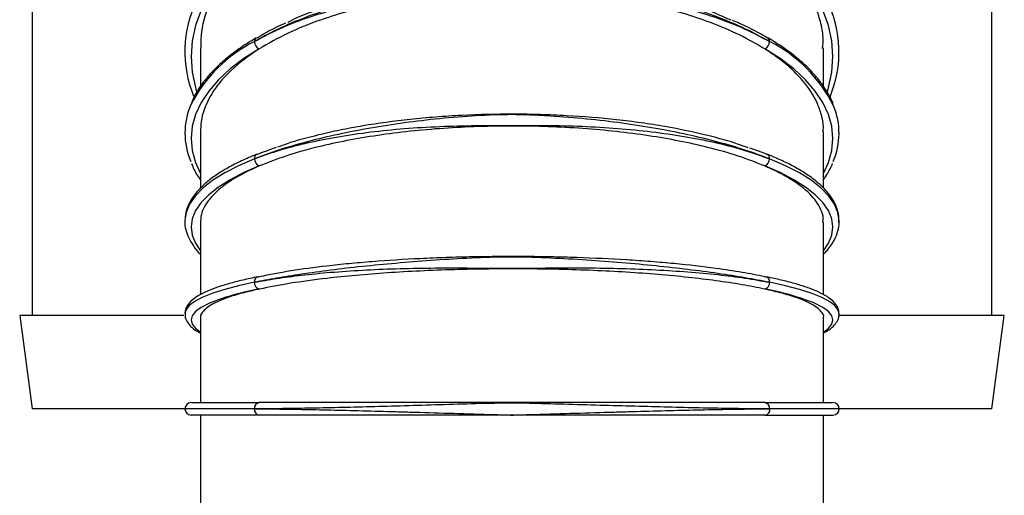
# Model space of a CAD drawing. Header units: millimetres. Extents: x -5615 to -1538, y -2875 to 747.
# Tile 9 of 23: x -3364 to -3206, y -745 to -668. Entities that reach past the tile are written whole.
import ezdxf

# ---------------------------------------------------------------- set-up
doc = ezdxf.new("R2010")
doc.units = ezdxf.units.MM

msp = doc.modelspace()

# ---------------------------------------------------------------- linework, layer by layer
at = {"color": 7, "linetype": 'Continuous', "lineweight": 30}
for p, q in [((-3361.75, -532.68), (-3361.75, -715.68)), ((-3207.75, -715.68), (-3207.75, -532.68)), ((-3243.72, -671.13), (-3243.7, -671.14)), ((-3334.75, -672.71), (-3334.75, -678.85)), ((-3234.75, -678.92), (-3234.75, -672.71)), ((-3334.75, -686.17), (-3334.75, -695.22)), ((-3234.75, -695.21), (-3234.75, -686.17)), ((-3243.85, -689.8), (-3243.83, -689.81)), ((-3334.75, -700.73), (-3334.75, -712.33)), ((-3234.75, -712.35), (-3234.75, -700.73)), ((-3363.75, -715.68), (-3361.75, -730.68)), ((-3337.39, -715.68), (-3363.75, -715.68)), ((-3205.75, -715.68), (-3232.28, -715.68)), ((-3207.75, -730.68), (-3205.75, -715.68)), ((-3334.75, -716.02), (-3334.75, -729.68)), ((-3234.75, -729.67), (-3234.75, -716.02)), ((-3336.25, -729.68), (-3325.3, -729.68)), ((-3244.2, -729.68), (-3233.25, -729.68)), ((-3337.25, -730.68), (-3361.75, -730.68)), ((-3326.13, -730.68), (-3326.09, -730.68)), ((-3243.38, -730.68), (-3243.41, -730.68)), ((-3207.75, -730.68), (-3232.25, -730.68)), ((-3325.34, -731.68), (-3336.25, -731.68)), ((-3334.75, -731.68), (-3334.75, -751.92)), ((-3284.75, -731.68), (-3325.34, -731.68)), ((-3244.16, -731.68), (-3284.75, -731.68)), ((-3244.16, -731.68), (-3233.25, -731.68)), ((-3234.75, -751.92), (-3234.75, -731.68))]:
    msp.add_line(p, q, dxfattribs=at)
at = {"color": 8, "linetype": 'Continuous', "lineweight": 30}
for p, q in [((-3326.13, -730.68), (-3337.25, -730.68)), ((-3232.25, -730.68), (-3243.38, -730.68))]:
    msp.add_line(p, q, dxfattribs=at)
at = {"color": 8, "linetype": 'Continuous', "lineweight": 30, "flags": 128}
for points in [[(-3325.3, -655.52), (-3327.79, -657.55), (-3329.98, -659.7), (-3331.86, -661.95), (-3333.42, -664.28), (-3334.65, -666.68), (-3335.53, -669.13), (-3336.07, -671.61), (-3336.25, -674.12), (-3336.08, -676.62), (-3335.56, -679.11), (-3335.36, -679.79)], [(-3234.15, -679.8), (-3233.94, -679.11), (-3233.42, -676.62), (-3233.25, -674.12), (-3233.44, -671.61), (-3233.97, -669.13), (-3234.86, -666.68), (-3236.08, -664.28), (-3237.64, -661.95), (-3239.52, -659.7), (-3241.71, -657.55), (-3244.2, -655.52)], [(-3325.3, -672.89), (-3327.79, -674.46), (-3329.98, -676.12), (-3331.86, -677.86), (-3333.42, -679.66), (-3334.65, -681.51), (-3335.53, -683.4), (-3336.07, -685.32), (-3336.25, -687.26), (-3336.08, -689.19), (-3335.56, -691.11), (-3334.75, -692.91)], [(-3234.75, -692.91), (-3233.94, -691.11), (-3233.42, -689.19), (-3233.25, -687.26), (-3233.44, -685.32), (-3233.97, -683.4), (-3234.86, -681.51), (-3236.08, -679.66), (-3237.64, -677.86), (-3239.52, -676.12), (-3241.71, -674.46), (-3244.2, -672.89)], [(-3326.09, -690.55), (-3328.63, -691.64), (-3330.86, -692.79), (-3332.78, -693.99), (-3334.37, -695.24), (-3335.62, -696.53), (-3336.52, -697.84), (-3337.06, -699.17), (-3337.25, -700.45)], [(-3325.3, -691.69), (-3327.79, -692.76), (-3329.98, -693.89), (-3331.86, -695.07), (-3333.42, -696.3), (-3334.65, -697.56), (-3335.53, -698.84), (-3336.07, -700.15), (-3336.25, -701.47), (-3336.08, -702.78), (-3335.56, -704.09), (-3334.75, -705.31)], [(-3234.75, -705.31), (-3233.94, -704.09), (-3233.42, -702.78), (-3233.25, -701.47), (-3233.44, -700.15), (-3233.97, -698.84), (-3234.86, -697.56), (-3236.08, -696.3), (-3237.64, -695.07), (-3239.52, -693.89), (-3241.71, -692.76), (-3244.2, -691.69)], [(-3232.26, -700.74), (-3232.25, -700.52), (-3232.44, -699.17), (-3232.99, -697.84), (-3233.89, -696.53), (-3235.14, -695.24), (-3236.73, -693.99), (-3238.64, -692.79), (-3240.88, -691.64), (-3243.41, -690.55)], [(-3326.09, -710.36), (-3328.63, -710.91), (-3330.86, -711.5), (-3332.78, -712.11), (-3334.37, -712.74), (-3335.62, -713.39), (-3336.52, -714.05), (-3337.06, -714.73), (-3337.25, -715.41), (-3337.25, -715.42)], [(-3232.25, -715.43), (-3232.25, -715.41), (-3232.44, -714.73), (-3232.99, -714.05), (-3233.89, -713.39), (-3235.14, -712.74), (-3236.73, -712.11), (-3238.64, -711.5), (-3240.88, -710.91), (-3243.41, -710.36)], [(-3333.01, -713.6), (-3333.42, -713.78), (-3334.65, -714.42), (-3335.53, -715.07), (-3336.07, -715.73), (-3336.25, -716.4), (-3336.08, -717.06), (-3335.56, -717.72), (-3334.75, -718.34)], [(-3234.75, -718.34), (-3233.94, -717.72), (-3233.42, -717.06), (-3233.25, -716.4), (-3233.44, -715.73), (-3233.97, -715.07), (-3234.86, -714.42), (-3236.08, -713.78), (-3236.44, -713.62)]]:
    msp.add_lwpolyline(points, dxfattribs=at)
at = {"color": 7, "linetype": 'Continuous', "lineweight": 30, "flags": 128}
for points in [[(-3325.5, -709.48), (-3325.46, -709.47), (-3325.3, -709.47)], [(-3244.2, -709.47), (-3244.05, -709.47), (-3244, -709.48)]]:
    msp.add_lwpolyline(points, dxfattribs=at)
at = {"color": 7, "linetype": 'Continuous', "lineweight": 30}
for centre, radius, start, end in [((-3318.41, -673.36), 18.83, 154.1468, 202.1722), ((-3251.2, -673.36), 18.92, 337.5601, 25.9903), ((-3325.46, -671.67), 0.636, 122.5934, 184.7606), ((-3324.8, -671.7), 1.3, 180.9294, 246.9119), ((-3244.71, -671.7), 1.3, 293.0873, 359.0694), ((-3325.86, -686.41), 11.38, 156.432, 203.5946), ((-3243.63, -686.41), 11.36, 336.4029, 22.5564), ((-3324.92, -690.58), 1.17, 178.3958, 250.7978), ((-3244.59, -690.58), 1.17, 289.2016, 1.6028), ((-3325.05, -710.43), 1.04, 176.0916, 255.8925), ((-3244.45, -710.43), 1.04, 284.1071, 3.9068), ((-3318.06, -752.25), 41.44, 100.0693, 111.1476), ((-3251.39, -752), 41.19, 68.7162, 79.9508), ((-3336.25, -730.68), 1, 90, 180), ((-3325.18, -730.58), 0.913, 97.5976, 185.9707), ((-3244.32, -730.58), 0.913, 354.0312, 82.4026), ((-3233.25, -730.68), 1, 0, 90), ((-3336.25, -730.68), 1, 180, 270), ((-3325.22, -730.77), 0.913, 174.0501, 262.4322), ((-3244.28, -730.77), 0.913, 277.5649, 5.9549), ((-3233.25, -730.68), 1, 270, 0)]:
    msp.add_arc(centre, radius, start, end, dxfattribs=at)
at = {"color": 8, "linetype": 'Continuous', "lineweight": 30}
for centre, radius, start, end in [((-3244.06, -671.67), 0.649, 355.8962, 56.1172), ((-3315.67, -692.39), 23.15, 116.7582, 152.9466), ((-3253.74, -692.26), 22.99, 26.3561, 63.3125), ((-3325.35, -690.48), 0.749, 115.26, 184.9498), ((-3244.16, -690.48), 0.751, 355.1214, 64.1205), ((-3325.27, -710.27), 0.824, 106.0559, 186.401), ((-3244.26, -710.29), 0.855, 355.3164, 72.2294)]:
    msp.add_arc(centre, radius, start, end, dxfattribs=at)
at = {"color": 7, "linetype": 'Continuous', "lineweight": 30}
for points, knots in [([(-3325.3, -655.52), (-3326, -656.11), (-3328.26, -658.05), (-3330.69, -660.92), (-3332.59, -664.03), (-3334, -667.23), (-3334.74, -670.16), (-3334.71, -672.26), (-3334.71, -672.73)], [0, 0, 0, 0, 0.117722, 0.383421, 0.520245, 0.657071, 0.922778, 1, 1, 1, 1]), ([(-3234.91, -672.81), (-3234.86, -672.21), (-3234.74, -670.78), (-3235.23, -668.51), (-3236.23, -665.26), (-3237.98, -662.1), (-3240.36, -659.11), (-3242.27, -657.15), (-3243.64, -655.99), (-3244.2, -655.52)], [0, 0, 0, 0, 0.097193, 0.233403, 0.36961, 0.634096, 0.770299, 0.906499, 1, 1, 1, 1]), ([(-3243.41, -671.72), (-3244.7, -671.02), (-3247.24, -669.63), (-3251.68, -667.77), (-3256.48, -666.11), (-3261.63, -664.68), (-3267.09, -663.5), (-3272.76, -662.6), (-3277.92, -662.05), (-3281.88, -661.81), (-3283.98, -661.76), (-3285.2, -661.76), (-3287.67, -661.8), (-3292.01, -662.06), (-3297.81, -662.74), (-3303.44, -663.7), (-3308.82, -664.92), (-3313.91, -666.39), (-3318.5, -668.03), (-3322.61, -669.81), (-3324.93, -671.08), (-3326.09, -671.72)], [0, 0, 0, 0, 0.06292, 0.124897, 0.187073, 0.24905, 0.311032, 0.373212, 0.435194, 0.475811, 0.498586, 0.501165, 0.514402, 0.576314, 0.638426, 0.700341, 0.762093, 0.824042, 0.885793, 0.942897, 1, 1, 1, 1]), ([(-3249.6, -668.3), (-3250.66, -667.82), (-3253.71, -666.46), (-3258.47, -665.01), (-3263.44, -663.82), (-3268.63, -662.84), (-3274.07, -662.15), (-3279.64, -661.78), (-3285.25, -661.63), (-3290.89, -661.8), (-3296.41, -662.29), (-3301.82, -662.99), (-3307.01, -663.99), (-3311.88, -665.28), (-3316.11, -666.67), (-3319.15, -667.77), (-3320.7, -668.62), (-3320.74, -668.64)], [0, 0, 0, 0, 0.056781, 0.161633, 0.215629, 0.269624, 0.374474, 0.428468, 0.482462, 0.58731, 0.641304, 0.695298, 0.800146, 0.854139, 0.908132, 0.998013, 1, 1, 1, 1]), ([(-3326.09, -671.72), (-3324.93, -671.09), (-3322.61, -669.83), (-3318.5, -668.16), (-3313.91, -666.68), (-3308.82, -665.44), (-3303.44, -664.47), (-3297.81, -663.82), (-3292.01, -663.46), (-3287.58, -663.39), (-3283.11, -663.4), (-3278.63, -663.39), (-3272.76, -663.72), (-3267.09, -664.33), (-3261.63, -665.24), (-3256.48, -666.44), (-3251.68, -667.92), (-3247.24, -669.66), (-3244.7, -671.03), (-3243.41, -671.72)], [0, 0, 0, 0, 0.0571051, 0.1142099, 0.1759634, 0.2379124, 0.2996663, 0.3615833, 0.4236969, 0.4856111, 0.5014264, 0.5647947, 0.6267788, 0.6889599, 0.7509435, 0.8129227, 0.8751, 0.9370786, 1, 1, 1, 1]), ([(-3244.2, -672.89), (-3245.51, -672.13), (-3248.12, -670.61), (-3252.62, -668.71), (-3257.35, -667.13), (-3262.23, -665.85), (-3267.39, -664.83), (-3272.78, -664.08), (-3278.31, -663.61), (-3283.93, -663.42), (-3289.56, -663.53), (-3295.12, -663.92), (-3300.56, -664.58), (-3305.79, -665.53), (-3310.76, -666.73), (-3315.83, -668.31), (-3320.85, -670.32), (-3323.82, -672.04), (-3325.3, -672.89)], [0, 0, 0, 0, 0.067329, 0.134658, 0.194041, 0.253613, 0.312995, 0.372377, 0.431948, 0.491329, 0.55071, 0.61028, 0.66966, 0.729041, 0.788611, 0.847992, 0.923996, 1, 1, 1, 1]), ([(-3243.73, -671.15), (-3244.29, -670.83), (-3245.7, -670.02), (-3247.6, -669.07), (-3249, -668.48), (-3249.38, -668.33)], [0, 0, 0, 0, 0.325904, 0.818364, 1, 1, 1, 1]), ([(-3321.08, -668.74), (-3321.25, -668.82), (-3322.42, -669.33), (-3324, -670.14), (-3325.31, -670.92), (-3325.77, -671.19)], [0, 0, 0, 0, 0.0971542, 0.6766614, 1, 1, 1, 1]), ([(-3325.81, -671.14), (-3326.25, -671.4), (-3327.52, -672.16), (-3329.45, -673.49), (-3331.48, -675.15), (-3333.22, -676.89), (-3334.66, -678.7), (-3335.66, -680.26), (-3336.05, -681.23), (-3336.19, -681.56)], [0, 0, 0, 0, 0.086992, 0.252821, 0.418783, 0.584684, 0.750231, 0.915, 1, 1, 1, 1]), ([(-3233.21, -681.76), (-3233.24, -681.68), (-3233.48, -680.98), (-3234.22, -679.67), (-3235.46, -677.86), (-3237.03, -676.1), (-3238.89, -674.41), (-3240.99, -672.81), (-3242.66, -671.74), (-3243.58, -671.2), (-3243.7, -671.14)], [0, 0, 0, 0, 0.019373, 0.177466, 0.337078, 0.498083, 0.660094, 0.822686, 0.977078, 1, 1, 1, 1]), ([(-3325.3, -672.89), (-3325.78, -673.2), (-3327.84, -674.54), (-3330.2, -676.57), (-3332.22, -678.95), (-3333.77, -681.4), (-3334.66, -683.86), (-3334.72, -685.68), (-3334.73, -686.25)], [0, 0, 0, 0, 0.079188, 0.343767, 0.480016, 0.616265, 0.880853, 1, 1, 1, 1]), ([(-3234.87, -686.21), (-3234.83, -685.94), (-3234.69, -685.03), (-3235.08, -683.47), (-3235.94, -680.95), (-3237.56, -678.49), (-3239.82, -676.15), (-3241.84, -674.46), (-3243.42, -673.41), (-3244.2, -672.89)], [0, 0, 0, 0, 0.056903, 0.19344, 0.329977, 0.5951, 0.731633, 0.868163, 1, 1, 1, 1]), ([(-3243.41, -690.55), (-3244.7, -690.07), (-3247.24, -689.12), (-3251.68, -687.83), (-3256.48, -686.66), (-3261.63, -685.64), (-3267.09, -684.79), (-3272.76, -684.12), (-3277.92, -683.7), (-3281.88, -683.5), (-3283.98, -683.45), (-3285.2, -683.45), (-3287.67, -683.48), (-3292.01, -683.7), (-3297.81, -684.22), (-3303.44, -684.94), (-3308.82, -685.82), (-3313.91, -686.86), (-3318.5, -688.01), (-3322.61, -689.24), (-3324.93, -690.11), (-3326.09, -690.55)], [0, 0, 0, 0, 0.06292, 0.124897, 0.187073, 0.24905, 0.311032, 0.373212, 0.435194, 0.475811, 0.498586, 0.501164, 0.514401, 0.576314, 0.638426, 0.700341, 0.762094, 0.824041, 0.885793, 0.942897, 1, 1, 1, 1]), ([(-3246.88, -688.78), (-3247.38, -688.59), (-3249.28, -687.86), (-3253.66, -686.67), (-3258.97, -685.54), (-3263.99, -684.75), (-3269.2, -684.1), (-3274.66, -683.65), (-3280.23, -683.42), (-3285.85, -683.34), (-3291.48, -683.47), (-3296.99, -683.82), (-3302.38, -684.32), (-3307.55, -685.03), (-3312.37, -685.92), (-3316.5, -686.86), (-3319.94, -687.77), (-3321.86, -688.5), (-3322.36, -688.69)], [0, 0, 0, 0, 0.027877, 0.106193, 0.203076, 0.252966, 0.302858, 0.399738, 0.449628, 0.499519, 0.596397, 0.646287, 0.696177, 0.793056, 0.842945, 0.892835, 0.972531, 1, 1, 1, 1]), ([(-3326.09, -690.55), (-3324.93, -690.12), (-3322.61, -689.27), (-3318.5, -688.15), (-3313.91, -687.17), (-3308.82, -686.37), (-3303.44, -685.76), (-3297.81, -685.38), (-3292.01, -685.2), (-3287.58, -685.19), (-3283.11, -685.21), (-3278.63, -685.15), (-3272.76, -685.32), (-3267.09, -685.68), (-3261.63, -686.24), (-3256.48, -687.02), (-3251.68, -687.99), (-3247.24, -689.15), (-3244.7, -690.08), (-3243.41, -690.55)], [0, 0, 0, 0, 0.057105, 0.1142099, 0.175963, 0.2379125, 0.2996664, 0.3615832, 0.4236968, 0.485611, 0.5014263, 0.5647946, 0.6267786, 0.6889597, 0.7509434, 0.8129226, 0.8750996, 0.9370781, 1, 1, 1, 1]), ([(-3244.2, -691.69), (-3245.57, -691.15), (-3248.32, -690.06), (-3253.01, -688.74), (-3257.86, -687.66), (-3262.78, -686.81), (-3267.97, -686.14), (-3273.37, -685.65), (-3278.92, -685.35), (-3284.54, -685.24), (-3290.17, -685.34), (-3295.72, -685.62), (-3301.14, -686.09), (-3306.35, -686.76), (-3311.29, -687.59), (-3316.23, -688.67), (-3321.05, -690.01), (-3323.89, -691.13), (-3325.3, -691.69)], [0, 0, 0, 0, 0.070561, 0.141123, 0.200506, 0.260078, 0.31946, 0.378841, 0.438412, 0.497793, 0.557174, 0.616744, 0.676124, 0.735505, 0.795075, 0.854455, 0.927227, 1, 1, 1, 1]), ([(-3322.61, -688.73), (-3323.2, -688.93), (-3324.27, -689.3), (-3325.21, -689.69), (-3325.64, -689.86)], [0, 0, 0, 0, 0.547791, 1, 1, 1, 1]), ([(-3243.86, -689.82), (-3244.43, -689.6), (-3245.3, -689.25), (-3246.28, -688.92), (-3246.62, -688.81)], [0, 0, 0, 0, 0.657187, 1, 1, 1, 1]), ([(-3325.67, -689.81), (-3326.11, -689.98), (-3327.39, -690.5), (-3329.31, -691.41), (-3331.35, -692.55), (-3333.12, -693.75), (-3334.6, -695.02), (-3335.77, -696.34), (-3336.62, -697.71), (-3337.14, -699.08), (-3337.21, -700), (-3337.24, -700.43)], [0, 0, 0, 0, 0.062247, 0.18151, 0.301075, 0.421041, 0.541358, 0.661545, 0.780408, 0.896262, 1, 1, 1, 1]), ([(-3232.28, -700.77), (-3232.28, -700.41), (-3232.27, -699.59), (-3232.62, -698.33), (-3233.28, -697.01), (-3234.24, -695.72), (-3235.51, -694.46), (-3237.1, -693.24), (-3238.98, -692.06), (-3241.09, -690.97), (-3242.77, -690.23), (-3243.71, -689.86), (-3243.83, -689.81)], [0, 0, 0, 0, 0.084534, 0.190854, 0.298359, 0.409034, 0.523006, 0.639063, 0.755875, 0.872587, 0.982611, 1, 1, 1, 1]), ([(-3336.19, -691.27), (-3336.09, -691.51), (-3335.75, -692.38), (-3335.25, -693.27), (-3334.77, -693.89), (-3334.75, -693.91)], [0, 0, 0, 0, 0.270659, 0.968056, 1, 1, 1, 1]), ([(-3325.3, -691.69), (-3325.89, -691.95), (-3328.06, -692.92), (-3330.46, -694.36), (-3332.41, -695.99), (-3333.89, -697.67), (-3334.7, -699.28), (-3334.71, -700.45), (-3334.72, -700.77)], [0, 0, 0, 0, 0.098756, 0.36349, 0.499819, 0.636148, 0.90089, 1, 1, 1, 1]), ([(-3234.89, -700.75), (-3234.85, -700.51), (-3234.72, -699.82), (-3235.15, -698.7), (-3236.08, -696.99), (-3237.77, -695.32), (-3240.1, -693.74), (-3242.06, -692.65), (-3243.53, -691.99), (-3244.2, -691.69)], [0, 0, 0, 0, 0.076236, 0.212804, 0.349372, 0.614555, 0.751117, 0.887681, 1, 1, 1, 1]), ([(-3234.75, -693.86), (-3234.54, -693.56), (-3233.94, -692.72), (-3233.55, -691.84), (-3233.3, -691.27)], [0, 0, 0, 0, 0.3537706, 1, 1, 1, 1]), ([(-3337.24, -700.43), (-3337.24, -700.47), (-3337.31, -700.96), (-3337.12, -701.91), (-3336.69, -703.25), (-3335.89, -704.55), (-3335.24, -705.42), (-3334.77, -705.84), (-3334.75, -705.86)], [0, 0, 0, 0, 0.01804, 0.257357, 0.496358, 0.740051, 0.991457, 1, 1, 1, 1]), ([(-3234.75, -705.82), (-3234.55, -705.62), (-3233.92, -705), (-3233.16, -703.89), (-3232.53, -702.49), (-3232.25, -701.44), (-3232.28, -700.87), (-3232.28, -700.77)], [0, 0, 0, 0, 0.126072, 0.405884, 0.680112, 0.945516, 1, 1, 1, 1]), ([(-3244.2, -709.47), (-3245.38, -709.23), (-3247.75, -708.75), (-3252.55, -708.03), (-3257.52, -707.46), (-3262.45, -707.03), (-3267.59, -706.68), (-3273, -706.42), (-3278.54, -706.28), (-3284.15, -706.2), (-3289.79, -706.24), (-3295.33, -706.39), (-3300.78, -706.61), (-3306.02, -706.94), (-3310.93, -707.37), (-3315.41, -707.84), (-3320.47, -708.52), (-3323.68, -709.15), (-3325.3, -709.47)], [0, 0, 0, 0, 0.061008, 0.122848, 0.210699, 0.255939, 0.301179, 0.389028, 0.434267, 0.479506, 0.567354, 0.612593, 0.657831, 0.745678, 0.790917, 0.836156, 0.91709, 1, 1, 1, 1]), ([(-3243.41, -710.36), (-3244.7, -710.12), (-3247.24, -709.63), (-3251.68, -708.94), (-3256.48, -708.3), (-3261.63, -707.72), (-3267.09, -707.22), (-3272.76, -706.79), (-3277.92, -706.5), (-3281.88, -706.34), (-3283.98, -706.3), (-3285.2, -706.3), (-3287.67, -706.33), (-3292.01, -706.49), (-3297.81, -706.85), (-3303.44, -707.31), (-3308.82, -707.82), (-3313.91, -708.41), (-3318.5, -709.04), (-3322.61, -709.7), (-3324.93, -710.14), (-3326.09, -710.36)], [0, 0, 0, 0, 0.06292, 0.124897, 0.187073, 0.24905, 0.311032, 0.373212, 0.435194, 0.47581, 0.498586, 0.501164, 0.514401, 0.576314, 0.638426, 0.700341, 0.762093, 0.824041, 0.885793, 0.942897, 1, 1, 1, 1]), ([(-3326.09, -710.36), (-3324.93, -710.15), (-3322.61, -709.72), (-3318.5, -709.19), (-3313.91, -708.74), (-3308.82, -708.39), (-3303.44, -708.15), (-3297.81, -708.05), (-3292.01, -708.05), (-3287.58, -708.1), (-3283.11, -708.13), (-3278.63, -708.03), (-3272.76, -708.03), (-3267.09, -708.13), (-3261.63, -708.34), (-3256.48, -708.67), (-3251.68, -709.11), (-3247.24, -709.66), (-3244.7, -710.13), (-3243.41, -710.36)], [0, 0, 0, 0, 0.057105, 0.11421, 0.175963, 0.237913, 0.299666, 0.361583, 0.423697, 0.485611, 0.501426, 0.564795, 0.626779, 0.68896, 0.750943, 0.812923, 0.875099, 0.937078, 1, 1, 1, 1]), ([(-3244.2, -711.45), (-3245.39, -711.21), (-3247.77, -710.73), (-3251.93, -710.1), (-3256.44, -709.56), (-3261.25, -709.1), (-3266.37, -708.73), (-3271.71, -708.45), (-3277.22, -708.27), (-3282.83, -708.19), (-3288.46, -708.21), (-3294.04, -708.32), (-3299.51, -708.53), (-3304.79, -708.84), (-3309.82, -709.23), (-3315.11, -709.78), (-3320.49, -710.5), (-3323.7, -711.13), (-3325.3, -711.45)], [0, 0, 0, 0, 0.061542, 0.123084, 0.182467, 0.24204, 0.301424, 0.360806, 0.420377, 0.479759, 0.539141, 0.598712, 0.658093, 0.717474, 0.777045, 0.836427, 0.918213, 1, 1, 1, 1]), ([(-3325.5, -709.48), (-3325.93, -709.57), (-3327.2, -709.83), (-3329.11, -710.28), (-3331.13, -710.85), (-3332.88, -711.46), (-3334.37, -712.1), (-3335.58, -712.8), (-3336.46, -713.52), (-3337, -714.3), (-3337.26, -714.95), (-3337.22, -715.32), (-3337.21, -715.42)], [0, 0, 0, 0, 0.061632, 0.179693, 0.298117, 0.417225, 0.53743, 0.659435, 0.784047, 0.881429, 0.96851, 1, 1, 1, 1]), ([(-3232.28, -715.44), (-3232.29, -715.23), (-3232.3, -714.72), (-3232.67, -714.01), (-3233.28, -713.31), (-3234.19, -712.63), (-3235.44, -711.96), (-3237.02, -711.31), (-3238.87, -710.7), (-3240.95, -710.14), (-3242.71, -709.74), (-3243.75, -709.53), (-3244, -709.48)], [0, 0, 0, 0, 0.068396, 0.158004, 0.254302, 0.366098, 0.489417, 0.612589, 0.733477, 0.852865, 0.964597, 1, 1, 1, 1]), ([(-3325.3, -711.45), (-3325.57, -711.5), (-3327.44, -711.92), (-3329.73, -712.56), (-3331.86, -713.37), (-3333.54, -714.21), (-3334.48, -715.08), (-3334.8, -715.76), (-3334.74, -716), (-3334.74, -716.02)], [0, 0, 0, 0, 0.044466, 0.310262, 0.447139, 0.584017, 0.849823, 0.986704, 1, 1, 1, 1]), ([(-3234.81, -716.05), (-3234.79, -716.01), (-3234.65, -715.75), (-3234.97, -715.26), (-3235.69, -714.39), (-3237.2, -713.54), (-3239.35, -712.72), (-3241.45, -712.08), (-3243.22, -711.67), (-3244.2, -711.45)], [0, 0, 0, 0, 0.024298, 0.160506, 0.296714, 0.561197, 0.697399, 0.833602, 1, 1, 1, 1]), ([(-3337.21, -715.42), (-3337.21, -715.62), (-3337.22, -716.09), (-3336.86, -716.79), (-3336.26, -717.5), (-3335.57, -718.05), (-3334.97, -718.37), (-3334.75, -718.49)], [0, 0, 0, 0, 0.1469484, 0.3616841, 0.5906624, 0.8561931, 1, 1, 1, 1]), ([(-3234.75, -718.49), (-3234.46, -718.33), (-3233.75, -717.93), (-3233, -717.27), (-3232.48, -716.49), (-3232.23, -715.86), (-3232.28, -715.52), (-3232.28, -715.44)], [0, 0, 0, 0, 0.20449, 0.503782, 0.734766, 0.9428, 1, 1, 1, 1]), ([(-3243.41, -730.68), (-3244.7, -730.67), (-3247.24, -730.66), (-3251.68, -730.59), (-3256.48, -730.49), (-3261.63, -730.36), (-3267.09, -730.21), (-3272.76, -730.05), (-3277.92, -729.9), (-3281.88, -729.79), (-3283.98, -729.76), (-3285.2, -729.76), (-3287.67, -729.78), (-3292.01, -729.89), (-3297.81, -730.07), (-3303.44, -730.25), (-3308.82, -730.39), (-3313.91, -730.51), (-3318.5, -730.6), (-3322.61, -730.66), (-3324.93, -730.67), (-3326.09, -730.68)], [0, 0, 0, 0, 0.0629201, 0.1248973, 0.1870726, 0.2490503, 0.3110323, 0.3732118, 0.4351942, 0.4758105, 0.4985862, 0.5011644, 0.5144014, 0.576314, 0.6384259, 0.7003411, 0.7620933, 0.8240413, 0.8857928, 0.9428966, 1, 1, 1, 1]), ([(-3244.2, -729.68), (-3245.33, -729.68), (-3247.59, -729.68), (-3251.58, -729.68), (-3255.98, -729.68), (-3260.76, -729.68), (-3265.85, -729.68), (-3271.18, -729.68), (-3276.68, -729.68), (-3282.27, -729.68), (-3287.91, -729.68), (-3293.5, -729.68), (-3298.98, -729.68), (-3304.28, -729.68), (-3309.33, -729.68), (-3314.75, -729.68), (-3320.31, -729.68), (-3323.64, -729.68), (-3325.3, -729.68)], [0, 0, 0, 0, 0.05861, 0.117221, 0.176605, 0.236178, 0.295563, 0.354945, 0.414517, 0.4739, 0.533282, 0.592853, 0.652235, 0.711617, 0.771188, 0.83057, 0.915285, 1, 1, 1, 1]), ([(-3326.09, -730.68), (-3324.93, -730.68), (-3322.61, -730.69), (-3318.5, -730.75), (-3313.9, -730.84), (-3308.82, -730.97), (-3304.25, -731.09), (-3299.35, -731.23), (-3294.12, -731.39), (-3288.94, -731.55), (-3285.81, -731.64), (-3284.84, -731.67), (-3284.75, -731.68)], [0, 0, 0, 0, 0.114259, 0.228518, 0.352013, 0.475901, 0.599397, 0.666736, 0.802635, 0.938534, 0.99453, 1, 1, 1, 1]), ([(-3284.75, -731.68), (-3284.67, -731.67), (-3283.69, -731.64), (-3280.56, -731.55), (-3275.39, -731.39), (-3270.15, -731.23), (-3265.25, -731.09), (-3260.68, -730.97), (-3255.6, -730.84), (-3251.01, -730.75), (-3246.89, -730.69), (-3244.57, -730.68), (-3243.41, -730.68)], [0, 0, 0, 0, 0.00547, 0.061466, 0.197366, 0.333264, 0.400603, 0.524099, 0.647987, 0.771482, 0.885741, 1, 1, 1, 1])]:
    msp.add_open_spline(points, degree=3, knots=knots, dxfattribs=at)

doc.saveas('drawing.dxf')
